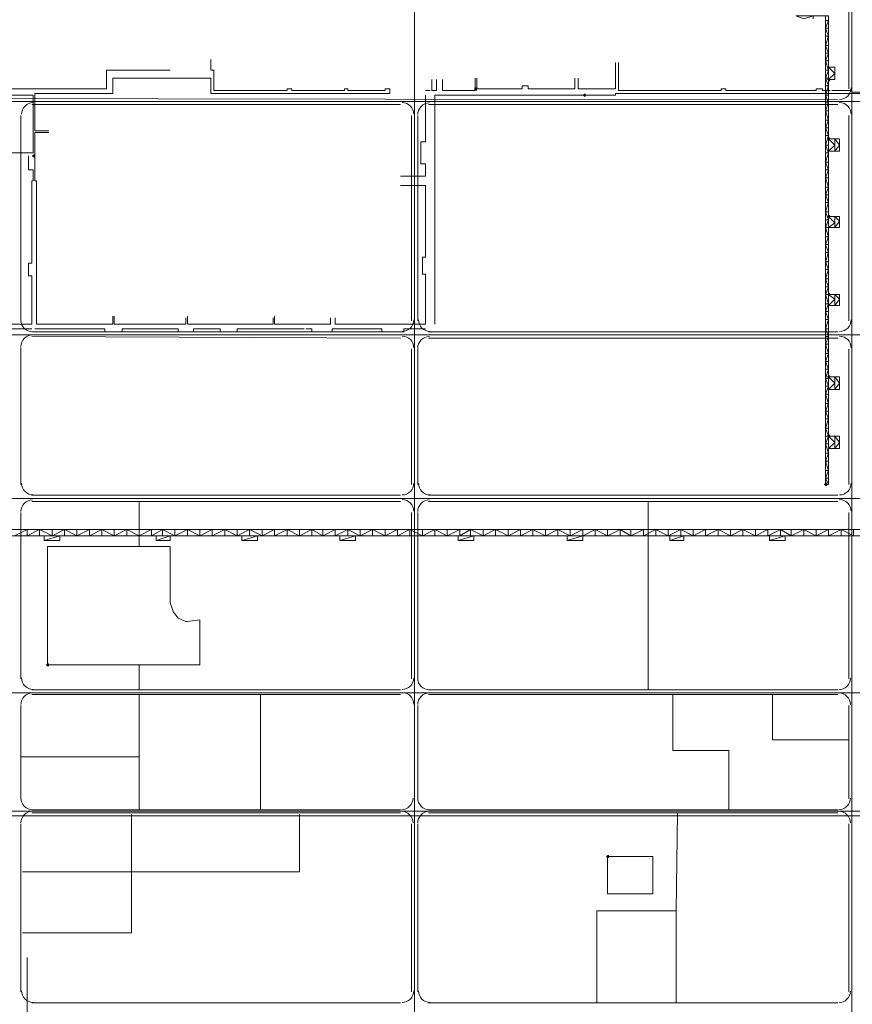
# Model space of a CAD drawing. Header units: millimetres. Extents: x -3176 to 162662, y -36434 to 57907.
# Tile 64 of 155: x 76101 to 81796, y 39773 to 46505. Entities that reach past the tile are written whole.
import ezdxf

# ---------------------------------------------------------------- set-up
doc = ezdxf.new("R2010")
doc.units = ezdxf.units.MM
doc.linetypes.add('1-Sheet - 32170-CIV-6170-DW-2035-015-01 - RZUTY$0$IMPORT-HIDDENX2 _6_', pattern=[238125000.0, 158750000.0, -79375000.0])
doc.layers.get('0').update_dxf_attribs({"lineweight": 5})
doc.layers.add('1-Sheet - 32170-CIV-6170-DW-2035-015-01 - RZUTY$0$CIV_KEYPLAN', color=8, linetype='Continuous', lineweight=0)
doc.layers.add('1-Sheet - 32170-CIV-6170-DW-2035-015-01 - RZUTY$0$PLAN ORIENTACYJNY _KEY PLAN__dwg _3_', color=8, linetype='Continuous', lineweight=0)

# ---------------------------------------------------------------- blocks, each defined once
blk = doc.blocks.new('1-Sheet - 32170-CIV-6170-DW-2035-015-01 - RZUTY$0$PLAN ORIENTACYJNY _KEY PLAN__dwg_A$Ccfc037ab-730732-A_KEY_PLAN')
at = {"layer": '1-Sheet - 32170-CIV-6170-DW-2035-015-01 - RZUTY$0$CIV_KEYPLAN'}
for points in [[(1951.33, 2069.92), (1951.33, 2072.05), (1950.27, 2072.05), (1949.2, 2070.99), (1950.27, 2069.92)], [(1709.72, 2063.54), (1709.72, 2065.66), (1708.66, 2065.66), (1707.59, 2064.6), (1708.66, 2063.54)], [(1784.23, 2059.28), (1784.23, 2061.41), (1783.16, 2061.41), (1782.1, 2060.34), (1783.16, 2059.28)], [(1951.33, 2029.48), (1951.33, 2031.6), (1950.27, 2031.6), (1949.2, 2030.54), (1950.27, 2029.48)], [(1407.44, 2017.77), (1407.44, 2019.9), (1406.37, 2019.9), (1405.31, 2018.83), (1406.37, 2017.77)], [(1951.33, 1976.26), (1951.33, 1978.39), (1950.27, 1978.39), (1949.2, 1977.32), (1950.27, 1976.26)], [(1951.33, 1923.04), (1951.33, 1925.17), (1950.27, 1925.17), (1949.2, 1924.1), (1950.27, 1923.04)], [(1951.33, 1866.63), (1951.33, 1868.76), (1950.27, 1868.76), (1949.2, 1867.69), (1950.27, 1866.63)], [(1951.33, 1826.18), (1951.33, 1828.31), (1950.27, 1828.31), (1949.2, 1827.24), (1950.27, 1826.18)], [(1948.14, 1793.18), (1949.2, 1793.18), (1949.2, 1795.31), (1948.14, 1795.31), (1947.07, 1794.25)], [(1415.95, 1669.72), (1417.02, 1669.72), (1417.02, 1671.85), (1415.95, 1671.85), (1414.89, 1670.78)], [(1799.13, 1538.8), (1800.19, 1538.8), (1800.19, 1540.93), (1799.13, 1540.93), (1798.06, 1539.86)]]:
    blk.add_hatch(color=256, dxfattribs=at).paths.add_polyline_path(points)
for p, q in [((1964.1, 2156.14), (1964.1, 2064.6)), ((1948.14, 2106.11), (1950.27, 2106.11)), ((1948.14, 2094.4), (1950.27, 2094.4)), ((1948.14, 2083.76), (1950.27, 2083.76)), ((1948.14, 2072.05), (1950.27, 2072.05)), ((1677.79, 2063.54), (1674.6, 2063.54)), ((1948.14, 2060.34), (1950.27, 2060.34)), ((1405.31, 2053.96), (1657.57, 2053.96)), ((1676.72, 2053.96), (1956.65, 2053.96)), ((1948.14, 2049.7), (1950.27, 2049.7)), ((1397.86, 1906.01), (1397.86, 2046.51)), ((1665.02, 2046.51), (1665.02, 1906.01)), ((1669.27, 2046.51), (1669.27, 1906.01)), ((1964.1, 2046.51), (1964.1, 1906.01)), ((1948.14, 2037.99), (1950.27, 2037.99)), ((1948.14, 2026.28), (1950.27, 2026.28)), ((1948.14, 2014.57), (1950.27, 2014.57)), ((1948.14, 2003.93), (1950.27, 2003.93)), ((1948.14, 1992.22), (1950.27, 1992.22)), ((1948.14, 1980.51), (1950.27, 1980.51)), ((1948.14, 1958.16), (1950.27, 1958.16)), ((1948.14, 1946.45), (1950.27, 1946.45)), ((1948.14, 1934.75), (1950.27, 1934.75)), ((1948.14, 1912.39), (1950.27, 1912.39)), ((1676.72, 1898.56), (1956.65, 1898.56)), ((1948.14, 1900.69), (1950.27, 1900.69)), ((1657.57, 1894.3), (1405.31, 1895.36)), ((1956.65, 1894.3), (1676.72, 1894.3)), ((1397.86, 1794.25), (1397.86, 1887.91)), ((1665.02, 1886.85), (1665.02, 1794.25)), ((1669.27, 1886.85), (1669.27, 1794.25)), ((1948.14, 1890.04), (1950.27, 1890.04)), ((1964.1, 1886.85), (1964.1, 1794.25)), ((1948.14, 1878.33), (1950.27, 1878.33)), ((1948.14, 1866.63), (1950.27, 1866.63)), ((1948.14, 1855.98), (1950.27, 1855.98)), ((1948.14, 1844.27), (1950.27, 1844.27)), ((1948.14, 1832.57), (1950.27, 1832.57)), ((1948.14, 1821.92), (1950.27, 1821.92)), ((1948.14, 1810.21), (1950.27, 1810.21)), ((1948.14, 1798.51), (1950.27, 1798.51)), ((1405.31, 1786.8), (1657.57, 1786.8)), ((1676.72, 1786.8), (1956.65, 1786.8)), ((1657.57, 1782.54), (1405.31, 1782.54)), ((1478.75, 1751.67), (1478.75, 1782.54)), ((1956.65, 1782.54), (1676.72, 1782.54)), ((1826.8, 1782.54), (1826.8, 1653.75)), ((1397.86, 1661.2), (1397.86, 1775.09)), ((1665.02, 1775.09), (1665.02, 1661.2)), ((1669.27, 1775.09), (1669.27, 1661.2)), ((1964.1, 1775.09), (1964.1, 1661.2)), ((1958.78, 1763.38), (1958.78, 1759.12)), ((1478.75, 1653.75), (1478.75, 1670.78)), ((1405.31, 1653.75), (1657.57, 1653.75)), ((1657.57, 1650.56), (1405.31, 1650.56)), ((1478.75, 1650.56), (1478.75, 1571.8)), ((1561.77, 1650.56), (1561.77, 1571.8)), ((1676.72, 1653.75), (1956.65, 1653.75)), ((1956.65, 1650.56), (1676.72, 1650.56)), ((1397.86, 1579.25), (1397.86, 1643.11)), ((1669.27, 1643.11), (1669.27, 1579.25)), ((1964.1, 1643.11), (1964.1, 1579.25)), ((1478.75, 1607.98), (1397.86, 1607.98)), ((1405.31, 1571.8), (1657.57, 1571.8)), ((1405.31, 1569.67), (1657.57, 1569.67)), ((1676.72, 1571.8), (1956.65, 1571.8)), ((1676.72, 1569.67), (1956.65, 1569.67)), ((1845.96, 1502.61), (1847.02, 1569.67)), ((620.86, 1567.54), (2329.19, 1567.54)), ((1397.86, 1447.26), (1397.86, 1562.22)), ((1665.02, 1562.22), (1665.02, 1447.26)), ((1669.27, 1562.22), (1669.27, 1447.26)), ((1964.1, 1562.22), (1964.1, 1447.26)), ((1402.12, 1470.68), (1402.12, 875.69)), ((1405.31, 1439.81), (1657.57, 1439.81)), ((1676.72, 1439.81), (1956.65, 1439.81))]:
    blk.add_line(p, q, dxfattribs=at)
at = {"layer": '1-Sheet - 32170-CIV-6170-DW-2035-015-01 - RZUTY$0$CIV_KEYPLAN', "flags": 128}
for points in [[(1948.14, 2114.63), (1948.14, 1794.25), (1950.27, 1794.25), (1950.27, 2114.63), (1927.92, 2114.63), (1933.24, 2112.5), (1939.62, 2114.63), (1939.62, 2112.5)], [(1950.27, 2100.79), (1948.14, 2106.11), (1950.27, 2111.43), (1948.14, 2111.43)], [(1950.27, 2089.08), (1948.14, 2094.4), (1950.27, 2100.79), (1948.14, 2100.79)], [(1950.27, 2077.37), (1948.14, 2083.76), (1950.27, 2089.08), (1948.14, 2089.08)], [(1527.71, 2084.82), (1527.71, 2077.37), (1529.84, 2077.37), (1529.84, 2063.54), (1579.87, 2063.54), (1579.87, 2064.6), (1583.06, 2064.6), (1583.06, 2063.54), (1619.25, 2063.54), (1619.25, 2064.6), (1621.38, 2064.6), (1621.38, 2063.54), (1646.92, 2063.54), (1646.92, 2064.6), (1650.11, 2064.6), (1650.11, 2061.41), (1527.71, 2061.41), (1527.71, 2072.05), (1460.66, 2072.05), (1460.66, 2061.41), (1407.44, 2061.41), (1407.44, 2035.86), (1417.02, 2035.86)], [(1804.45, 2082.69), (1804.45, 2064.6), (1778.9, 2064.6), (1778.9, 2072.05)], [(1951.33, 2063.54), (1946.01, 2063.54), (1946.01, 2064.6), (1941.75, 2064.6), (1941.75, 2063.54), (1880.02, 2063.54), (1880.02, 2064.6), (1876.83, 2064.6), (1876.83, 2063.54), (1806.58, 2063.54), (1806.58, 2082.69)], [(1180.73, 2066.73), (1180.73, 2064.6), (1212.66, 2064.6), (1212.66, 2067.79), (1222.24, 2067.79), (1222.24, 2064.6), (1283.97, 2064.6), (1283.97, 2067.79), (1293.55, 2067.79), (1293.55, 2064.6), (1360.6, 2064.6), (1360.6, 2067.79), (1370.18, 2067.79), (1370.18, 2064.6), (1456.4, 2064.6), (1456.4, 2077.37), (1500.04, 2077.37)], [(1950.27, 2066.73), (1948.14, 2072.05), (1950.27, 2077.37), (1948.14, 2077.37)], [(1682.05, 2070.99), (1682.05, 2063.54), (1678.85, 2063.54), (1678.85, 2070.99)], [(1708.66, 2072.05), (1708.66, 2063.54), (1686.3, 2063.54), (1686.3, 2070.99)], [(1776.78, 2072.05), (1776.78, 2064.6), (1744.84, 2064.6), (1744.84, 2066.73), (1740.59, 2066.73), (1740.59, 2064.6), (1709.72, 2064.6), (1709.72, 2072.05)], [(1181.79, 2063.54), (1184.98, 2063.54), (1181.79, 2058.21), (1956.65, 2057.15)], [(1387.21, 2020.96), (1406.37, 2020.96), (1406.37, 2060.34), (1250.97, 2060.34), (1250.97, 2045.44)], [(1674.6, 2060.34), (1674.6, 2028.41), (1671.4, 2028.41), (1671.4, 2013.51), (1674.6, 2013.51), (1674.6, 2005), (1657.57, 2005)], [(1975.81, 2061.41), (1804.45, 2061.41), (1804.45, 2060.34), (1680.98, 2060.34), (1680.98, 1903.88)], [(1950.27, 2055.02), (1948.14, 2060.34), (1950.27, 2066.73), (1948.14, 2066.73)], [(2192.95, 1987.97), (2173.79, 1987.97), (2173.79, 2063.54), (2012, 2063.54), (2012, 2062.47), (2002.42, 2062.47), (2002.42, 2065.66), (1997.1, 2065.66), (1997.1, 2062.47), (1966.23, 2062.47), (1966.23, 2063.54), (1952.4, 2063.54)], [(1950.27, 2043.31), (1948.14, 2049.7), (1950.27, 2055.02), (1948.14, 2055.02)], [(1950.27, 2032.67), (1948.14, 2037.99), (1950.27, 2043.31), (1948.14, 2043.31)], [(1460.66, 1909.2), (1460.66, 1903.88), (1408.5, 1903.88), (1408.5, 2001.8), (1407.44, 2001.8), (1407.44, 2034.8), (1417.02, 2034.8)], [(1950.27, 2020.96), (1948.14, 2026.28), (1950.27, 2032.67), (1948.14, 2032.67)], [(1950.27, 2009.25), (1948.14, 2014.57), (1950.27, 2020.96), (1948.14, 2020.96)], [(1327.61, 1908.14), (1327.61, 1903.88), (1405.31, 1903.88), (1405.31, 1936.88), (1403.18, 1936.88), (1403.18, 1945.39), (1405.31, 1945.39), (1405.31, 2001.8), (1406.37, 2001.8), (1406.37, 2009.25), (1403.18, 2009.25), (1403.18, 2018.83)], [(1950.27, 1997.54), (1948.14, 2003.93), (1950.27, 2009.25), (1948.14, 2009.25)], [(1657.57, 1998.61), (1674.6, 1998.61), (1674.6, 1949.65), (1672.47, 1949.65), (1672.47, 1937.94), (1674.6, 1937.94), (1674.6, 1903.88), (1612.86, 1903.88), (1612.86, 1908.14)], [(1950.27, 1986.9), (1948.14, 1992.22), (1950.27, 1997.54), (1948.14, 1997.54)], [(1950.27, 1975.19), (1948.14, 1980.51), (1950.27, 1986.9), (1948.14, 1986.9)], [(1950.27, 1969.87), (1954.53, 1973.06), (1950.27, 1977.32), (1957.72, 1977.32), (1957.72, 1969.87), (1948.14, 1969.87)], [(1950.27, 1963.48), (1948.14, 1969.87), (1950.27, 1975.19), (1948.14, 1975.19)], [(1950.27, 1952.84), (1948.14, 1958.16), (1950.27, 1963.48), (1948.14, 1963.48)], [(1950.27, 1941.13), (1948.14, 1946.45), (1950.27, 1952.84), (1948.14, 1952.84)], [(1950.27, 1929.42), (1948.14, 1934.75), (1950.27, 1941.13), (1948.14, 1941.13)], [(1950.27, 1917.72), (1948.14, 1924.1), (1950.27, 1929.42), (1948.14, 1929.42)], [(1948.14, 1924.1), (1957.72, 1924.1), (1957.72, 1916.65), (1950.27, 1916.65), (1954.53, 1920.91), (1950.27, 1924.1)], [(1950.27, 1907.07), (1948.14, 1912.39), (1950.27, 1917.72), (1948.14, 1917.72)], [(1510.68, 1908.14), (1510.68, 1903.88), (1461.72, 1903.88), (1461.72, 1909.2)], [(1570.29, 1908.14), (1570.29, 1903.88), (1511.75, 1903.88), (1511.75, 1909.2)], [(1609.67, 1908.14), (1609.67, 1903.88), (1571.35, 1903.88), (1571.35, 1909.2)], [(1950.27, 1895.36), (1948.14, 1900.69), (1950.27, 1907.07), (1948.14, 1907.07)], [(1181.79, 1898.56), (1387.21, 1898.56), (1387.21, 1900.69), (1405.31, 1900.69)], [(1674.6, 1900.69), (1659.69, 1900.69), (1659.69, 1898.56), (1405.31, 1898.56)], [(1455.33, 1898.56), (1455.33, 1900.69), (1407.44, 1900.69)], [(1505.36, 1898.56), (1505.36, 1900.69), (1467.04, 1900.69), (1467.04, 1898.56)], [(1534.1, 1898.56), (1534.1, 1900.69), (1516, 1900.69), (1516, 1898.56)], [(1591.57, 1900.69), (1545.81, 1900.69), (1545.81, 1898.56)], [(1596.9, 1898.56), (1596.9, 1900.69), (1592.64, 1900.69)], [(1644.79, 1898.56), (1644.79, 1900.69), (1610.73, 1900.69), (1610.73, 1898.56)], [(1950.27, 1883.66), (1948.14, 1890.04), (1950.27, 1895.36), (1948.14, 1895.36)], [(1950.27, 1873.01), (1948.14, 1878.33), (1950.27, 1883.66), (1948.14, 1883.66)], [(1950.27, 1861.3), (1948.14, 1866.63), (1950.27, 1873.01), (1948.14, 1873.01)], [(1950.27, 1849.6), (1948.14, 1855.98), (1950.27, 1861.3), (1948.14, 1861.3)], [(1950.27, 1838.95), (1948.14, 1844.27), (1950.27, 1849.6), (1948.14, 1849.6)], [(1948.14, 1827.24), (1957.72, 1827.24), (1957.72, 1818.73), (1950.27, 1818.73), (1954.53, 1822.99), (1950.27, 1827.24), (1948.14, 1832.57), (1950.27, 1838.95), (1948.14, 1838.95)], [(1950.27, 1815.54), (1948.14, 1821.92), (1950.27, 1827.24)], [(1950.27, 1803.83), (1948.14, 1810.21), (1950.27, 1815.54), (1948.14, 1815.54)], [(1950.27, 1794.25), (1948.14, 1798.51), (1950.27, 1803.83), (1948.14, 1803.83)], [(1973.68, 1759.12), (1149.86, 1759.12), (1149.86, 1763.38), (1973.68, 1763.38)], [(1393.6, 1759.12), (1402.12, 1763.38), (1402.12, 1759.12), (1410.63, 1763.38), (1410.63, 1759.12)], [(1410.63, 1763.38), (1419.15, 1759.12), (1419.15, 1763.38)], [(1413.82, 1759.12), (1413.82, 1755.93), (1424.47, 1755.93), (1424.47, 1759.12), (1413.82, 1755.93)], [(1419.15, 1759.12), (1427.66, 1763.38), (1427.66, 1759.12)], [(1427.66, 1763.38), (1436.18, 1759.12), (1436.18, 1763.38)], [(1436.18, 1759.12), (1444.69, 1763.38), (1444.69, 1759.12), (1453.21, 1763.38), (1453.21, 1759.12)], [(1453.21, 1763.38), (1461.72, 1759.12), (1461.72, 1763.38)], [(1461.72, 1759.12), (1470.24, 1763.38), (1470.24, 1759.12)], [(1470.24, 1763.38), (1478.75, 1759.12), (1487.27, 1763.38), (1487.27, 1759.12), (1494.72, 1763.38), (1494.72, 1759.12)], [(1490.46, 1759.12), (1490.46, 1755.93), (1500.04, 1755.93), (1500.04, 1759.12), (1490.46, 1755.93)], [(1494.72, 1763.38), (1503.23, 1759.12), (1503.23, 1763.38)], [(1503.23, 1759.12), (1511.75, 1763.38), (1511.75, 1759.12)], [(1511.75, 1763.38), (1520.26, 1759.12), (1520.26, 1763.38)], [(1520.26, 1759.12), (1528.78, 1763.38), (1528.78, 1759.12), (1537.29, 1763.38), (1537.29, 1759.12)], [(1537.29, 1763.38), (1545.81, 1759.12), (1545.81, 1763.38)], [(1545.81, 1759.12), (1554.32, 1763.38), (1554.32, 1759.12)], [(1549, 1759.12), (1549, 1755.93), (1559.64, 1755.93), (1559.64, 1759.12), (1549, 1755.93)], [(1554.32, 1763.38), (1562.84, 1759.12), (1562.84, 1763.38)], [(1562.84, 1759.12), (1571.35, 1763.38), (1571.35, 1759.12), (1579.87, 1763.38), (1579.87, 1759.12)], [(1579.87, 1763.38), (1588.38, 1759.12), (1588.38, 1763.38)], [(1588.38, 1759.12), (1596.9, 1763.38), (1596.9, 1759.12)], [(1596.9, 1763.38), (1604.35, 1759.12), (1604.35, 1763.38)], [(1604.35, 1759.12), (1612.86, 1763.38), (1612.86, 1759.12), (1621.38, 1763.38), (1621.38, 1759.12)], [(1616.05, 1759.12), (1616.05, 1755.93), (1626.7, 1755.93), (1626.7, 1759.12), (1616.05, 1755.93)], [(1621.38, 1763.38), (1629.89, 1759.12), (1629.89, 1763.38)], [(1629.89, 1759.12), (1638.41, 1763.38), (1638.41, 1759.12)], [(1638.41, 1763.38), (1646.92, 1759.12), (1646.92, 1763.38)], [(1646.92, 1759.12), (1655.44, 1763.38), (1655.44, 1759.12), (1663.95, 1763.38), (1663.95, 1759.12)], [(1663.95, 1763.38), (1672.47, 1759.12), (1672.47, 1763.38)], [(1672.47, 1759.12), (1680.98, 1763.38), (1680.98, 1759.12)], [(1680.98, 1763.38), (1689.5, 1759.12), (1689.5, 1763.38)], [(1689.5, 1759.12), (1698.01, 1763.38), (1698.01, 1759.12), (1705.46, 1763.38), (1705.46, 1759.12)], [(1696.95, 1759.12), (1696.95, 1755.93), (1707.59, 1755.93), (1707.59, 1759.12), (1696.95, 1755.93)], [(1705.46, 1763.38), (1713.98, 1759.12), (1713.98, 1763.38)], [(1713.98, 1759.12), (1722.49, 1763.38), (1722.49, 1759.12)], [(1722.49, 1763.38), (1731.01, 1759.12), (1731.01, 1763.38)], [(1731.01, 1759.12), (1739.52, 1763.38), (1739.52, 1759.12), (1748.04, 1763.38), (1748.04, 1759.12)], [(1748.04, 1763.38), (1756.55, 1759.12), (1756.55, 1763.38)], [(1756.55, 1759.12), (1765.07, 1763.38), (1765.07, 1759.12)], [(1765.07, 1763.38), (1773.58, 1759.12), (1773.58, 1763.38)], [(1771.45, 1759.12), (1771.45, 1755.93), (1782.1, 1755.93), (1782.1, 1763.38), (1773.58, 1759.12)], [(1771.45, 1755.93), (1782.1, 1759.12), (1790.61, 1763.38), (1790.61, 1759.12)], [(1790.61, 1763.38), (1799.13, 1759.12), (1799.13, 1763.38)], [(1799.13, 1759.12), (1807.64, 1763.38), (1807.64, 1759.12)], [(1807.64, 1763.38), (1815.09, 1759.12), (1815.09, 1763.38)], [(1815.09, 1759.12), (1823.61, 1763.38), (1823.61, 1759.12), (1832.12, 1763.38), (1832.12, 1759.12)], [(1832.12, 1763.38), (1840.64, 1759.12), (1840.64, 1763.38)], [(1840.64, 1759.12), (1849.15, 1763.38), (1849.15, 1759.12)], [(1841.7, 1759.12), (1841.7, 1755.93), (1851.28, 1755.93), (1851.28, 1759.12), (1841.7, 1755.93)], [(1849.15, 1763.38), (1857.67, 1759.12), (1857.67, 1763.38)], [(1857.67, 1759.12), (1866.18, 1763.38), (1866.18, 1759.12), (1874.7, 1763.38), (1874.7, 1759.12)], [(1874.7, 1763.38), (1883.21, 1759.12), (1883.21, 1763.38)], [(1883.21, 1759.12), (1891.73, 1763.38), (1891.73, 1759.12)], [(1891.73, 1763.38), (1900.24, 1759.12), (1900.24, 1763.38)], [(1900.24, 1759.12), (1908.76, 1763.38), (1908.76, 1759.12), (1917.27, 1763.38), (1917.27, 1759.12)], [(1909.82, 1759.12), (1909.82, 1755.93), (1920.47, 1755.93), (1920.47, 1759.12), (1909.82, 1755.93)], [(1917.27, 1763.38), (1924.72, 1759.12), (1924.72, 1763.38)], [(1924.72, 1759.12), (1933.24, 1763.38), (1933.24, 1759.12)], [(1933.24, 1763.38), (1941.75, 1759.12), (1941.75, 1763.38)], [(1941.75, 1759.12), (1950.27, 1763.38), (1950.27, 1759.12), (1958.78, 1763.38), (1967.3, 1759.12), (1967.3, 1763.38)], [(1843.83, 1650.56), (1843.83, 1612.24), (1882.15, 1612.24), (1882.15, 1571.8)], [(1911.95, 1650.56), (1911.95, 1619.69), (1964.1, 1619.69)], [(1398.92, 1529.22), (1588.38, 1529.22), (1588.38, 1568.6)], [(1473.43, 1568.6), (1473.43, 1487.71), (1398.92, 1487.71)], [(1791.68, 1439.81), (1791.68, 1502.61), (1845.96, 1502.61), (1845.96, 1439.81)]]:
    blk.add_lwpolyline(points, dxfattribs=at)
for points in [[(1950.27, 2070.99), (1954.53, 2070.99), (1954.53, 2079.5), (1950.27, 2079.5), (1954.53, 2075.24)], [(1950.27, 2022.03), (1954.53, 2026.28), (1950.27, 2030.54), (1957.72, 2030.54), (1957.72, 2022.03)], [(1954.53, 2022.03), (1957.72, 2026.28), (1954.53, 2030.54)], [(1954.53, 1969.87), (1957.72, 1974.13), (1954.53, 1977.32)], [(1954.53, 1916.65), (1957.72, 1920.91), (1954.53, 1924.1)], [(1950.27, 1859.18), (1954.53, 1863.43), (1950.27, 1867.69), (1957.72, 1867.69), (1957.72, 1859.18)], [(1954.53, 1859.18), (1957.72, 1863.43), (1954.53, 1867.69)], [(1954.53, 1818.73), (1957.72, 1822.99), (1954.53, 1827.24)], [(1415.95, 1670.78), (1415.95, 1751.67), (1500.04, 1751.67), (1500.04, 1713.36), (1502.17, 1706.97), (1505.36, 1702.71), (1510.68, 1700.58), (1511.75, 1700.58), (1520.26, 1701.65), (1520.26, 1670.78)], [(1799.13, 1539.86), (1829.99, 1539.86), (1829.99, 1514.32), (1799.13, 1514.32)]]:
    blk.add_lwpolyline(points, close=True, dxfattribs=at)
at = {"layer": '1-Sheet - 32170-CIV-6170-DW-2035-015-01 - RZUTY$0$CIV_KEYPLAN'}
for centre, radius, start, end in [((1957.71, 2065.36), 7.98, 269.99451, 359.9999), ((1406.34, 2047.27), 7.98, 89.99439, 180.02191), ((1658.61, 2047.27), 7.98, 0.00922, 89.99271), ((1677.26, 2047.04), 7.98, 89.99689, 180.00299), ((1957.71, 2047.27), 7.98, 359.99827, 89.99266), ((1405.84, 1906.54), 7.98, 180.02522, 269.99717), ((1658.61, 1906.76), 7.98, 269.99079, 0.00735), ((1677.77, 1906.76), 7.98, 179.99996, 270.00004), ((1957.71, 1906.76), 7.98, 269.99996, 359.99996), ((1405.84, 1888.45), 7.98, 89.98206, 180.0298), ((1658.61, 1887.6), 7.98, 0.01294, 89.98542), ((1677.26, 1887.38), 7.99, 89.99027, 180.00313), ((1957.71, 1887.6), 7.98, 0.00194, 89.98542), ((1406.34, 1795), 7.98, 180.02023, 269.99271), ((1658.61, 1795), 7.98, 269.99079, 0.00735), ((1677.77, 1795), 7.98, 179.99827, 269.99266), ((1957.71, 1795), 7.98, 269.99451, 359.9999), ((1405.84, 1775.62), 7.98, 90.00605, 180.02427), ((1658.61, 1775.84), 7.98, 0.01284, 90.00723), ((1677.26, 1775.62), 7.98, 90.00632, 180.00115), ((1957.71, 1775.84), 7.98, 0.00179, 90.00719), ((1406.34, 1661.95), 7.98, 180.02028, 269.97088), ((1658.61, 1661.95), 7.98, 269.96891, 0.00726), ((1677.26, 1661.73), 7.98, 179.99886, 269.9713), ((1957.19, 1661.73), 7.98, 269.9664, 359.99552), ((1405.84, 1643.64), 7.98, 89.96344, 180.02235), ((1658.61, 1643.85), 7.98, 0.013, 89.9636), ((1677.26, 1643.64), 7.98, 89.95979, 179.99835), ((1957.19, 1643.64), 7.98, 359.99965, 89.96303), ((1405.84, 1579.78), 7.98, 180.02522, 269.99717), ((1658.1, 1579.78), 7.98, 270.00082, 0.00057), ((1677.26, 1579.78), 7.98, 179.99806, 270.00194), ((1957.19, 1579.78), 7.98, 269.99806, 0.00194), ((1405.84, 1562.75), 7.99, 90.00463, 180.02427), ((1658.1, 1562.75), 7.98, 0.01164, 89.99955), ((1677.26, 1562.75), 7.98, 89.99806, 180.00194), ((1957.19, 1562.75), 7.98, 359.99806, 90.00194), ((1406.34, 1448), 7.98, 180.02023, 269.99271), ((1658.61, 1448), 7.98, 269.99079, 0.00735), ((1677.77, 1448), 7.98, 179.99827, 269.99266), ((1957.19, 1447.8), 7.98, 269.99689, 0.00299)]:
    blk.add_arc(centre, radius, start, end, dxfattribs=at)
blk = doc.blocks.new('1-Sheet - 32170-CIV-6170-DW-2035-015-01 - RZUTY$0$PLAN ORIENTACYJNY _KEY PLAN__dwg_A$Cf23b0f8a-730733-A_KEY_PLAN')
at = {"layer": '1-Sheet - 32170-CIV-6170-DW-2035-015-01 - RZUTY$0$CIV_KEYPLAN', "linetype": '1-Sheet - 32170-CIV-6170-DW-2035-015-01 - RZUTY$0$IMPORT-HIDDENX2 _6_'}
for p, q in [((1667.14, 2850.11), (1667.14, 189.17)), ((1966.23, 2850.11), (1966.23, 189.17)), ((68.45, 2056.09), (3245.61, 2056.09)), ((68.45, 1896.43), (3245.61, 1896.43)), ((68.45, 1784.67), (3245.61, 1784.67)), ((68.45, 1651.62), (3245.61, 1651.62)), ((68.45, 1570.73), (3245.61, 1570.73))]:
    blk.add_line(p, q, dxfattribs=at)
blk = doc.blocks.new('1-Sheet - 32170-CIV-6170-DW-2035-015-01 - RZUTY')
at = {"layer": '1-Sheet - 32170-CIV-6170-DW-2035-015-01 - RZUTY$0$PLAN ORIENTACYJNY _KEY PLAN__dwg _3_', "color": 252}
for name in ['1-Sheet - 32170-CIV-6170-DW-2035-015-01 - RZUTY$0$PLAN ORIENTACYJNY _KEY PLAN__dwg_A$Cf23b0f8a-730733-A_KEY_PLAN', '1-Sheet - 32170-CIV-6170-DW-2035-015-01 - RZUTY$0$PLAN ORIENTACYJNY _KEY PLAN__dwg_A$Ccfc037ab-730732-A_KEY_PLAN']:
    blk.add_blockref(name, (2763.96, 0), dxfattribs=at)

msp = doc.modelspace()

# ---------------------------------------------------------------- block references
at = {"xscale": 10, "yscale": 10, "zscale": 10}
msp.add_blockref('1-Sheet - 32170-CIV-6170-DW-2035-015-01 - RZUTY', (34491.45, 25385.65), dxfattribs=at)

doc.saveas('drawing.dxf')
